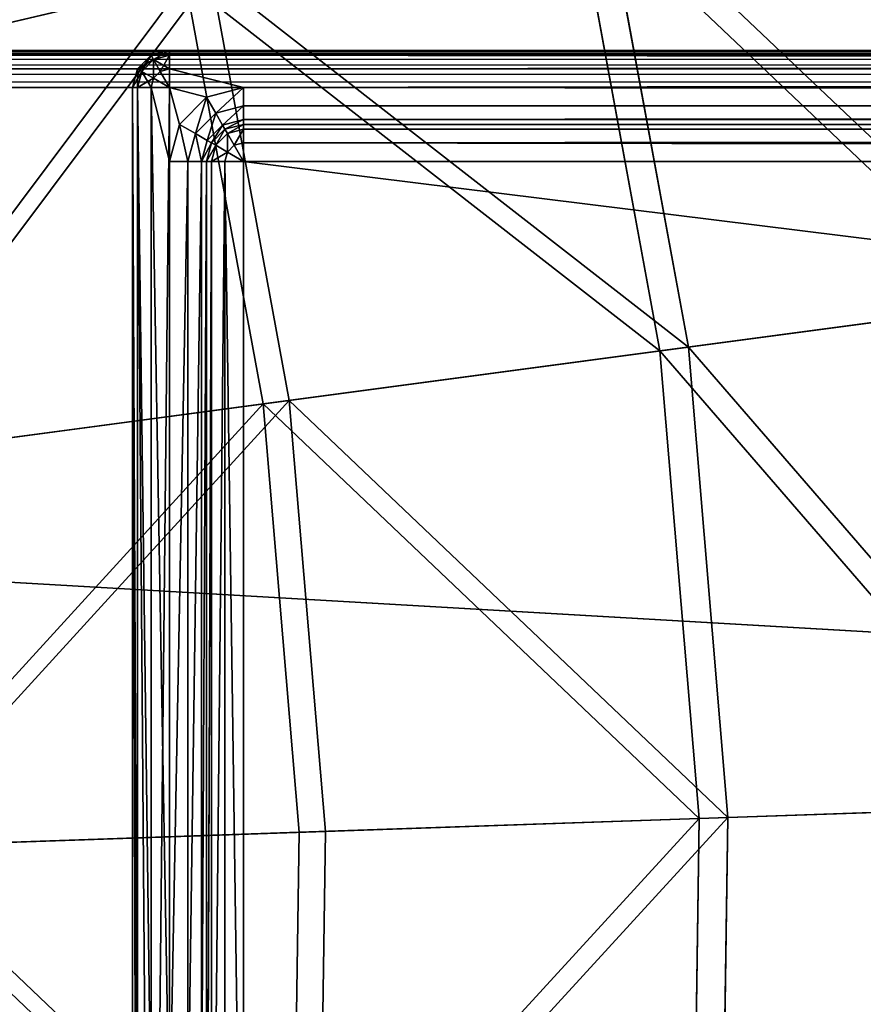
# Model space of a CAD drawing. Extents: x 0 to 923, y 0 to 335.
# Tile 72 of 164: x 278 to 301, y 167 to 193. Entities that reach past the tile are written whole.
import ezdxf

# ---------------------------------------------------------------- set-up
doc = ezdxf.new("R2010")
doc.units = 0
doc.layers.get('0').update_dxf_attribs({"color": 13, "linetype": 'CONTINUOUS'})

# ---------------------------------------------------------------- blocks, each defined once
blk = doc.blocks.new('GROUP_4')
for p, q in [((295.489, 184.509, 104.039), (293.196, 196.981, 104.039)), ((293.949, 197.159, 104.675), (296.257, 184.611, 104.675)), ((271.658, 191.917, 127.547), (283.351, 194.666, 116.673)), ((283.351, 194.666, 116.673), (285.465, 183.17, 116.673)), ((282.662, 194.504, 115.964), (271.04, 191.771, 126.772)), ((284.764, 183.076, 115.964), (282.662, 194.504, 115.964)), ((305.004, 185.78, 91.112), (295.489, 184.509, 104.039)), ((296.257, 184.611, 104.675), (305.829, 185.89, 91.669)), ((295.489, 184.509, 104.039), (284.764, 183.076, 115.964)), ((285.465, 183.17, 116.673), (296.257, 184.611, 104.675)), ((296.55, 171.871, 104.039), (295.489, 184.509, 104.039)), ((296.257, 184.611, 104.675), (297.323, 171.898, 104.675)), ((273.559, 181.58, 127.547), (285.465, 183.17, 116.673)), ((285.465, 183.17, 116.673), (286.443, 171.521, 116.673)), ((284.764, 183.076, 115.964), (272.93, 181.495, 126.772)), ((285.735, 171.497, 115.964), (284.764, 183.076, 115.964)), ((306.143, 172.204, 91.112), (296.55, 171.871, 104.039)), ((297.323, 171.898, 104.675), (306.975, 172.232, 91.669)), ((296.55, 171.871, 104.039), (285.735, 171.497, 115.964)), ((286.443, 171.521, 116.673), (297.323, 171.898, 104.675)), ((296.366, 159.191, 104.039), (296.55, 171.871, 104.039)), ((297.323, 171.898, 104.675), (297.139, 159.142, 104.675)), ((285.735, 171.497, 115.964), (273.803, 171.084, 126.772)), ((274.438, 171.106, 127.547), (286.443, 171.521, 116.673)), ((285.567, 159.878, 115.964), (285.735, 171.497, 115.964)), ((286.443, 171.521, 116.673), (286.273, 159.833, 116.673))]:
    blk.add_line(p, q)
mesh = blk.add_polyface()
corners = [(271.658, 191.917, 127.547), (280.12, 205.9, 116.673), (268.753, 202.018, 127.547), (283.351, 194.666, 116.673)]
mesh.append_faces([[corners[k] for k in face] for face in [(0, 1, 2), (1, 0, 3)]], dxfattribs={"vtx0": -1})
mesh = blk.add_polyface()
corners = [(279.45, 205.672, 115.964), (271.04, 191.771, 126.772), (268.152, 201.812, 126.772), (282.662, 194.504, 115.964)]
mesh.append_faces([[corners[k] for k in face] for face in [(0, 1, 2), (1, 0, 3)]], dxfattribs={"vtx0": -1})
mesh = blk.add_polyface()
corners = [(305.829, 185.89, 91.669), (293.949, 197.159, 104.675), (296.257, 184.611, 104.675), (303.35, 199.369, 91.669)]
mesh.append_faces([[corners[k] for k in face] for face in [(0, 1, 2), (1, 0, 3)]], dxfattribs={"vtx0": -1})
mesh = blk.add_polyface()
corners = [(293.196, 196.981, 104.039), (305.004, 185.78, 91.112), (295.489, 184.509, 104.039), (302.539, 199.179, 91.112)]
mesh.append_faces([[corners[k] for k in face] for face in [(0, 1, 2), (1, 0, 3)]], dxfattribs={"vtx0": -1})
mesh = blk.add_polyface()
corners = [(282.662, 194.504, 115.964), (295.489, 184.509, 104.039), (284.764, 183.076, 115.964), (293.196, 196.981, 104.039)]
mesh.append_faces([[corners[k] for k in face] for face in [(0, 1, 2), (1, 0, 3)]], dxfattribs={"vtx0": -1})
mesh = blk.add_polyface()
corners = [(296.257, 184.611, 104.675), (283.351, 194.666, 116.673), (285.465, 183.17, 116.673), (293.949, 197.159, 104.675)]
mesh.append_faces([[corners[k] for k in face] for face in [(0, 1, 2), (1, 0, 3)]], dxfattribs={"vtx0": -1})
mesh = blk.add_polyface()
corners = [(273.559, 181.58, 127.547), (283.351, 194.666, 116.673), (271.658, 191.917, 127.547), (285.465, 183.17, 116.673)]
mesh.append_faces([[corners[k] for k in face] for face in [(0, 1, 2), (1, 0, 3)]], dxfattribs={"vtx0": -1})
mesh = blk.add_polyface()
corners = [(282.662, 194.504, 115.964), (272.93, 181.495, 126.772), (271.04, 191.771, 126.772), (284.764, 183.076, 115.964)]
mesh.append_faces([[corners[k] for k in face] for face in [(0, 1, 2), (1, 0, 3)]], dxfattribs={"vtx0": -1})
mesh = blk.add_polyface()
corners = [(295.489, 184.509, 104.039), (306.143, 172.204, 91.112), (296.55, 171.871, 104.039), (305.004, 185.78, 91.112)]
mesh.append_faces([[corners[k] for k in face] for face in [(0, 1, 2), (1, 0, 3)]], dxfattribs={"vtx0": -1})
mesh = blk.add_polyface()
corners = [(306.975, 172.232, 91.669), (296.257, 184.611, 104.675), (297.323, 171.898, 104.675), (305.829, 185.89, 91.669)]
mesh.append_faces([[corners[k] for k in face] for face in [(0, 1, 2), (1, 0, 3)]], dxfattribs={"vtx0": -1})
mesh = blk.add_polyface()
corners = [(284.764, 183.076, 115.964), (296.55, 171.871, 104.039), (285.735, 171.497, 115.964), (295.489, 184.509, 104.039)]
mesh.append_faces([[corners[k] for k in face] for face in [(0, 1, 2), (1, 0, 3)]], dxfattribs={"vtx0": -1})
mesh = blk.add_polyface()
corners = [(297.323, 171.898, 104.675), (285.465, 183.17, 116.673), (286.443, 171.521, 116.673), (296.257, 184.611, 104.675)]
mesh.append_faces([[corners[k] for k in face] for face in [(0, 1, 2), (1, 0, 3)]], dxfattribs={"vtx0": -1})
mesh = blk.add_polyface()
corners = [(274.438, 171.106, 127.547), (285.465, 183.17, 116.673), (273.559, 181.58, 127.547), (286.443, 171.521, 116.673)]
mesh.append_faces([[corners[k] for k in face] for face in [(0, 1, 2), (1, 0, 3)]], dxfattribs={"vtx0": -1})
mesh = blk.add_polyface()
corners = [(284.764, 183.076, 115.964), (273.803, 171.084, 126.772), (272.93, 181.495, 126.772), (285.735, 171.497, 115.964)]
mesh.append_faces([[corners[k] for k in face] for face in [(0, 1, 2), (1, 0, 3)]], dxfattribs={"vtx0": -1})
mesh = blk.add_polyface()
corners = [(296.366, 159.191, 104.039), (306.143, 172.204, 91.112), (305.945, 158.581, 91.112), (296.55, 171.871, 104.039)]
mesh.append_faces([[corners[k] for k in face] for face in [(0, 1, 2), (1, 0, 3)]], dxfattribs={"vtx0": -1})
mesh = blk.add_polyface()
corners = [(306.975, 172.232, 91.669), (297.139, 159.142, 104.675), (306.777, 158.528, 91.669), (297.323, 171.898, 104.675)]
mesh.append_faces([[corners[k] for k in face] for face in [(0, 1, 2), (1, 0, 3)]], dxfattribs={"vtx0": -1})
mesh = blk.add_polyface()
corners = [(285.567, 159.878, 115.964), (296.55, 171.871, 104.039), (296.366, 159.191, 104.039), (285.735, 171.497, 115.964)]
mesh.append_faces([[corners[k] for k in face] for face in [(0, 1, 2), (1, 0, 3)]], dxfattribs={"vtx0": -1})
mesh = blk.add_polyface()
corners = [(297.323, 171.898, 104.675), (286.273, 159.833, 116.673), (297.139, 159.142, 104.675), (286.443, 171.521, 116.673)]
mesh.append_faces([[corners[k] for k in face] for face in [(0, 1, 2), (1, 0, 3)]], dxfattribs={"vtx0": -1})
mesh = blk.add_polyface()
corners = [(273.803, 171.084, 126.772), (285.567, 159.878, 115.964), (273.652, 160.637, 126.772), (285.735, 171.497, 115.964)]
mesh.append_faces([[corners[k] for k in face] for face in [(0, 1, 2), (1, 0, 3)]], dxfattribs={"vtx0": -1})
mesh = blk.add_polyface()
corners = [(286.273, 159.833, 116.673), (274.438, 171.106, 127.547), (274.286, 160.596, 127.547), (286.443, 171.521, 116.673)]
mesh.append_faces([[corners[k] for k in face] for face in [(0, 1, 2), (1, 0, 3)]], dxfattribs={"vtx0": -1})
blk = doc.blocks.new('COMPONENT_7')
blk.add_blockref('GROUP_4', (0, 0))
blk = doc.blocks.new('GROUP_2')
for p, q in [((829, 50, 1), (1, 50, 1)), ((829, 50, 49), (1, 50, 49)), ((1, 49.866, 0.5), (829, 49.866, 0.5)), ((1, 49.866, 49.5), (829, 49.866, 49.5)), ((1, 49.5, 0.134), (829, 49.5, 0.134)), ((1, 49.5, 49.866), (829, 49.5, 49.866)), ((829, 49), (1, 49)), ((829, 49, 50), (1, 49, 50))]:
    blk.add_line(p, q)
mesh = blk.add_polyface()
corners = [(1, 50, 1), (829, 49.866, 0.5), (1, 49.866, 0.5), (829, 50, 1)]
mesh.append_faces([[corners[k] for k in face] for face in [(0, 1, 2), (1, 0, 3)]], dxfattribs={"vtx0": -1})
mesh = blk.add_polyface()
corners = [(1, 49.866, 49.5), (829, 50, 49), (1, 50, 49), (829, 49.866, 49.5)]
mesh.append_faces([[corners[k] for k in face] for face in [(0, 1, 2), (1, 0, 3)]], dxfattribs={"vtx0": -1})
mesh = blk.add_polyface()
corners = [(1, 50, 49), (829, 50, 1), (1, 50, 1), (829, 50, 49)]
mesh.append_faces([[corners[k] for k in face] for face in [(0, 1, 2), (1, 0, 3)]], dxfattribs={"vtx0": -1})
mesh = blk.add_polyface()
corners = [(1, 49.866, 0.5), (829, 49.5, 0.134), (1, 49.5, 0.134), (829, 49.866, 0.5)]
mesh.append_faces([[corners[k] for k in face] for face in [(0, 1, 2), (1, 0, 3)]], dxfattribs={"vtx0": -1})
mesh = blk.add_polyface()
corners = [(1, 49.5, 49.866), (829, 49.866, 49.5), (1, 49.866, 49.5), (829, 49.5, 49.866)]
mesh.append_faces([[corners[k] for k in face] for face in [(0, 1, 2), (1, 0, 3)]], dxfattribs={"vtx0": -1})
mesh = blk.add_polyface()
corners = [(829, 49.5, 0.134), (1, 49), (1, 49.5, 0.134), (829, 49)]
mesh.append_faces([[corners[k] for k in face] for face in [(0, 1, 2), (1, 0, 3)]], dxfattribs={"vtx0": -1})
mesh = blk.add_polyface()
corners = [(829, 49, 50), (1, 49.5, 49.866), (1, 49, 50), (829, 49.5, 49.866)]
mesh.append_faces([[corners[k] for k in face] for face in [(0, 1, 2), (1, 0, 3)]], dxfattribs={"vtx0": -1})
mesh = blk.add_polyface()
corners = [(829, 49), (1, 1), (1, 49), (829, 1)]
mesh.append_faces([[corners[k] for k in face] for face in [(0, 1, 2), (1, 0, 3)]], dxfattribs={"vtx0": -1})
mesh = blk.add_polyface()
corners = [(829, 1, 50), (1, 49, 50), (1, 1, 50), (829, 49, 50)]
mesh.append_faces([[corners[k] for k in face] for face in [(0, 1, 2), (1, 0, 3)]], dxfattribs={"vtx0": -1})
blk = doc.blocks.new('GROUP_19')
for p, q in [((0.5, 49.866, 23), (0.134, 49.5, 23)), ((0.134, 49.5, 1), (0.5, 49.866, 1)), ((1, 50, 23), (0.5, 49.866, 23)), ((0.5, 49.866, 1), (1, 50, 1)), ((0.5, 49.866, 23), (0.567, 49.75, 23.5)), ((0.5, 49.866, 1), (0.567, 49.75, 0.5)), ((0.5, 49.866, 23), (0.5, 49.866, 1)), ((1, 49.866, 23.5), (0.567, 49.75, 23.5)), ((1, 49.866, 0.5), (0.567, 49.75, 0.5)), ((1, 49.866, 23.5), (1, 50, 23)), ((1, 49.866, 0.5), (1, 50, 1)), ((1, 50, 23), (359, 50, 23)), ((1, 50, 1), (359, 50, 1)), ((1, 50, 1), (1, 50, 23)), ((1, 49.5, 23.866), (1, 49.866, 23.5)), ((1, 49.5, 0.134), (1, 49.866, 0.5)), ((1, 49.866, 23.5), (359, 49.866, 23.5)), ((1, 49.866, 0.5), (359, 49.866, 0.5)), ((0.567, 49.75, 23.5), (0.25, 49.433, 23.5)), ((0.567, 49.75, 0.5), (0.25, 49.433, 0.5)), ((0.567, 49.75, 23.5), (0.75, 49.433, 23.866)), ((0.567, 49.75, 0.5), (0.75, 49.433, 0.134)), ((0.134, 49.5, 23), (0, 49, 23)), ((0, 49, 1), (0.134, 49.5, 1)), ((0.134, 49.5, 23), (0.25, 49.433, 23.5)), ((0.134, 49.5, 1), (0.25, 49.433, 0.5)), ((0.134, 49.5, 23), (0.134, 49.5, 1)), ((0.25, 49.433, 23.5), (0.134, 49, 23.5)), ((0.25, 49.433, 0.5), (0.134, 49, 0.5)), ((0.25, 49.433, 23.5), (0.567, 49.25, 23.866)), ((0.25, 49.433, 0.5), (0.567, 49.25, 0.134)), ((0.567, 49.25, 23.866), (0.5, 49, 23.866)), ((0.567, 49.25, 0.134), (0.5, 49, 0.134)), ((0.75, 49.433, 23.866), (0.567, 49.25, 23.866)), ((0.75, 49.433, 0.134), (0.567, 49.25, 0.134)), ((0.567, 49.25, 23.866), (1, 49, 24)), ((0.567, 49.25, 0.134), (1, 49)), ((1, 49.5, 23.866), (0.75, 49.433, 23.866)), ((1, 49.5, 0.134), (0.75, 49.433, 0.134)), ((0.75, 49.433, 23.866), (1, 49, 24)), ((0.75, 49.433, 0.134), (1, 49)), ((1, 49, 24), (1, 49.5, 23.866)), ((1, 49), (1, 49.5, 0.134)), ((1, 49.5, 23.866), (359, 49.5, 23.866)), ((1, 49.5, 0.134), (359, 49.5, 0.134)), ((0, 49, 23), (0.134, 49, 23.5)), ((0, 49, 1), (0.134, 49, 0.5)), ((0, 19.613, 23), (0, 49, 23)), ((0, 49, 23), (0, 49, 1)), ((0, 1, 1), (0, 49, 1)), ((0.134, 49, 23.5), (0.5, 49, 23.866)), ((0.134, 49, 0.5), (0.5, 49, 0.134)), ((0.134, 20.113, 23.5), (0.134, 49, 23.5)), ((0.134, 1, 0.5), (0.134, 49, 0.5)), ((0.5, 49, 23.866), (1, 49, 24)), ((0.5, 49, 0.134), (1, 49)), ((0.5, 20.479, 23.866), (0.5, 49, 23.866)), ((0.5, 1, 0.134), (0.5, 49, 0.134)), ((1, 49, 24), (1, 47, 24)), ((359, 49), (1, 49)), ((1, 49), (1, 1)), ((3, 49, 24), (1, 49, 24)), ((359, 49, 24), (1, 49, 24)), ((1, 49, 24), (1, 20.613, 24)), ((2, 48.732, 24), (3, 49, 24)), ((357, 49, 24), (3, 49, 24)), ((3, 49, 24), (3, 48.5, 23.866)), ((1.268, 48, 24), (2, 48.732, 24)), ((2.25, 48.299, 23.866), (2, 48.732, 24)), ((3, 48.5, 23.866), (2.25, 48.299, 23.866)), ((3, 48.5, 23.866), (357, 48.5, 23.866)), ((3, 48.5, 23.866), (3, 48.134, 23.5)), ((2.25, 48.299, 23.866), (1.701, 47.75, 23.866)), ((2.433, 47.982, 23.5), (2.25, 48.299, 23.866)), ((1, 47, 24), (1.268, 48, 24)), ((1.701, 47.75, 23.866), (1.268, 48, 24)), ((2.433, 47.982, 23.5), (2.018, 47.567, 23.5)), ((3, 48.134, 23.5), (2.433, 47.982, 23.5)), ((2.5, 47.866, 23), (2.433, 47.982, 23.5)), ((2.5, 47.866, 23), (3, 48, 23)), ((3, 48, 3), (2.5, 47.866, 3)), ((3, 48.134, 23.5), (357, 48.134, 23.5)), ((3, 48.134, 23.5), (3, 48, 23)), ((357, 48, 23), (3, 48, 23)), ((3, 48, 23), (3, 48, 3)), ((357, 48, 3), (3, 48, 3)), ((3, 47.866, 2.5), (3, 48, 3)), ((1.701, 47.75, 23.866), (1.5, 47, 23.866)), ((2.018, 47.567, 23.5), (1.701, 47.75, 23.866)), ((2.5, 47.866, 3), (2.134, 47.5, 3)), ((2.134, 47.5, 23), (2.5, 47.866, 23)), ((2.567, 47.75, 2.5), (2.25, 47.433, 2.5)), ((2.5, 47.866, 3), (2.5, 47.866, 23)), ((2.5, 47.866, 3), (2.567, 47.75, 2.5)), ((3, 47.866, 2.5), (2.567, 47.75, 2.5)), ((2.567, 47.75, 2.5), (2.75, 47.433, 2.134)), ((3, 47.5, 2.134), (3, 47.866, 2.5)), ((3, 47.866, 2.5), (357, 47.866, 2.5)), ((2.018, 47.567, 23.5), (1.866, 47, 23.5)), ((2.134, 47.5, 3), (2, 47, 3)), ((2, 47, 23), (2.134, 47.5, 23)), ((2.134, 47.5, 23), (2.018, 47.567, 23.5)), ((2.134, 47.5, 3), (2.134, 47.5, 23)), ((2.134, 47.5, 3), (2.25, 47.433, 2.5)), ((2.25, 47.433, 2.5), (2.134, 47, 2.5)), ((2.25, 47.433, 2.5), (2.567, 47.25, 2.134)), ((2.75, 47.433, 2.134), (2.567, 47.25, 2.134)), ((3, 47.5, 2.134), (2.75, 47.433, 2.134)), ((2.75, 47.433, 2.134), (3, 47, 2)), ((3, 47.5, 2.134), (357, 47.5, 2.134)), ((3, 47, 2), (3, 47.5, 2.134)), ((2.567, 47.25, 2.134), (2.5, 47, 2.134)), ((2.567, 47.25, 2.134), (3, 47, 2)), ((1, 47, 24), (1, 20.613, 24)), ((1.5, 47, 23.866), (1, 47, 24)), ((1.5, 20.479, 23.866), (1.5, 47, 23.866)), ((1.866, 47, 23.5), (1.5, 47, 23.866)), ((1.866, 20.113, 23.5), (1.866, 47, 23.5)), ((2, 47, 23), (1.866, 47, 23.5)), ((2, 47, 23), (2, 47, 3)), ((2, 19.613, 23), (2, 47, 23)), ((2, 47, 3), (2.134, 47, 2.5)), ((2, 11.698, 3), (2, 47, 3)), ((2, 47, 3), (2, 11.198, 3)), ((2.134, 11.198, 2.5), (2.134, 47, 2.5)), ((2.134, 47, 2.5), (2.5, 47, 2.134)), ((2.5, 11.198, 2.134), (2.5, 47, 2.134)), ((2.5, 47, 2.134), (3, 47, 2)), ((357, 47, 2), (3, 47, 2)), ((3, 47, 2), (3, 11.198, 2))]:
    blk.add_line(p, q)
mesh = blk.add_polyface()
corners = [(0.25, 49.433, 23.5), (0.5, 49.866, 23), (0.134, 49.5, 23), (0.567, 49.75, 23.5)]
mesh.append_faces([[corners[k] for k in face] for face in [(0, 1, 2), (1, 0, 3)]], dxfattribs={"vtx0": -1})
mesh = blk.add_polyface()
corners = [(0.134, 49.5, 1), (0.567, 49.75, 0.5), (0.25, 49.433, 0.5), (0.5, 49.866, 1)]
mesh.append_faces([[corners[k] for k in face] for face in [(0, 1, 2), (1, 0, 3)]], dxfattribs={"vtx0": -1})
mesh = blk.add_polyface()
corners = [(0.134, 49.5, 23), (0.5, 49.866, 1), (0.134, 49.5, 1), (0.5, 49.866, 23)]
mesh.append_faces([[corners[k] for k in face] for face in [(0, 1, 2), (1, 0, 3)]], dxfattribs={"vtx0": -1})
mesh = blk.add_polyface()
corners = [(0.567, 49.75, 23.5), (1, 50, 23), (0.5, 49.866, 23), (1, 49.866, 23.5)]
mesh.append_faces([[corners[k] for k in face] for face in [(0, 1, 2), (1, 0, 3)]], dxfattribs={"vtx0": -1})
mesh = blk.add_polyface()
corners = [(0.5, 49.866, 1), (1, 49.866, 0.5), (0.567, 49.75, 0.5), (1, 50, 1)]
mesh.append_faces([[corners[k] for k in face] for face in [(0, 1, 2), (1, 0, 3)]], dxfattribs={"vtx0": -1})
mesh = blk.add_polyface()
corners = [(0.5, 49.866, 23), (1, 50, 1), (0.5, 49.866, 1), (1, 50, 23)]
mesh.append_faces([[corners[k] for k in face] for face in [(0, 1, 2), (1, 0, 3)]], dxfattribs={"vtx0": -1})
mesh = blk.add_polyface()
corners = [(0.75, 49.433, 23.866), (1, 49.866, 23.5), (0.567, 49.75, 23.5), (1, 49.5, 23.866)]
mesh.append_faces([[corners[k] for k in face] for face in [(0, 1, 2), (1, 0, 3)]], dxfattribs={"vtx0": -1})
mesh = blk.add_polyface()
corners = [(0.567, 49.75, 0.5), (1, 49.5, 0.134), (0.75, 49.433, 0.134), (1, 49.866, 0.5)]
mesh.append_faces([[corners[k] for k in face] for face in [(0, 1, 2), (1, 0, 3)]], dxfattribs={"vtx0": -1})
mesh = blk.add_polyface()
corners = [(1, 50, 23), (359, 50, 1), (1, 50, 1), (359, 50, 23)]
mesh.append_faces([[corners[k] for k in face] for face in [(0, 1, 2), (1, 0, 3)]], dxfattribs={"vtx0": -1})
mesh = blk.add_polyface()
corners = [(1, 49.866, 23.5), (359, 50, 23), (1, 50, 23), (359, 49.866, 23.5)]
mesh.append_faces([[corners[k] for k in face] for face in [(0, 1, 2), (1, 0, 3)]], dxfattribs={"vtx0": -1})
mesh = blk.add_polyface()
corners = [(1, 50, 1), (359, 49.866, 0.5), (1, 49.866, 0.5), (359, 50, 1)]
mesh.append_faces([[corners[k] for k in face] for face in [(0, 1, 2), (1, 0, 3)]], dxfattribs={"vtx0": -1})
mesh = blk.add_polyface()
corners = [(1, 49.5, 23.866), (359, 49.866, 23.5), (1, 49.866, 23.5), (359, 49.5, 23.866)]
mesh.append_faces([[corners[k] for k in face] for face in [(0, 1, 2), (1, 0, 3)]], dxfattribs={"vtx0": -1})
mesh = blk.add_polyface()
corners = [(1, 49.866, 0.5), (359, 49.5, 0.134), (1, 49.5, 0.134), (359, 49.866, 0.5)]
mesh.append_faces([[corners[k] for k in face] for face in [(0, 1, 2), (1, 0, 3)]], dxfattribs={"vtx0": -1})
mesh = blk.add_polyface()
corners = [(0.567, 49.25, 23.866), (0.567, 49.75, 23.5), (0.25, 49.433, 23.5), (0.75, 49.433, 23.866)]
mesh.append_faces([[corners[k] for k in face] for face in [(0, 1, 2), (1, 0, 3)]], dxfattribs={"vtx0": -1})
mesh = blk.add_polyface()
corners = [(0.567, 49.75, 0.5), (0.567, 49.25, 0.134), (0.25, 49.433, 0.5), (0.75, 49.433, 0.134)]
mesh.append_faces([[corners[k] for k in face] for face in [(0, 1, 2), (1, 0, 3)]], dxfattribs={"vtx0": -1})
mesh = blk.add_polyface()
corners = [(0.25, 49.433, 23.5), (0, 49, 23), (0.134, 49, 23.5), (0.134, 49.5, 23)]
mesh.append_faces([[corners[k] for k in face] for face in [(0, 1, 2), (1, 0, 3)]], dxfattribs={"vtx0": -1})
mesh = blk.add_polyface()
corners = [(0.134, 49.5, 1), (0.134, 49, 0.5), (0, 49, 1), (0.25, 49.433, 0.5)]
mesh.append_faces([[corners[k] for k in face] for face in [(0, 1, 2), (1, 0, 3)]], dxfattribs={"vtx0": -1})
mesh = blk.add_polyface()
corners = [(0.134, 49.5, 23), (0, 49, 1), (0, 49, 23), (0.134, 49.5, 1)]
mesh.append_faces([[corners[k] for k in face] for face in [(0, 1, 2), (1, 0, 3)]], dxfattribs={"vtx0": -1})
mesh = blk.add_polyface()
corners = [(0.567, 49.25, 23.866), (0.134, 49, 23.5), (0.5, 49, 23.866), (0.25, 49.433, 23.5)]
mesh.append_faces([[corners[k] for k in face] for face in [(0, 1, 2), (1, 0, 3)]], dxfattribs={"vtx0": -1})
mesh = blk.add_polyface()
corners = [(0.25, 49.433, 0.5), (0.5, 49, 0.134), (0.134, 49, 0.5), (0.567, 49.25, 0.134)]
mesh.append_faces([[corners[k] for k in face] for face in [(0, 1, 2), (1, 0, 3)]], dxfattribs={"vtx0": -1})
mesh = blk.add_polyface()
corners = [(1, 49, 24), (0.567, 49.25, 23.866), (0.5, 49, 23.866)]
mesh.append_faces([[corners[k] for k in face] for face in [(0, 1, 2)]])
mesh = blk.add_polyface()
corners = [(1, 49), (0.5, 49, 0.134), (0.567, 49.25, 0.134)]
mesh.append_faces([[corners[k] for k in face] for face in [(0, 1, 2)]])
mesh = blk.add_polyface()
corners = [(1, 49, 24), (0.75, 49.433, 23.866), (0.567, 49.25, 23.866)]
mesh.append_faces([[corners[k] for k in face] for face in [(0, 1, 2)]])
mesh = blk.add_polyface()
corners = [(1, 49), (0.567, 49.25, 0.134), (0.75, 49.433, 0.134)]
mesh.append_faces([[corners[k] for k in face] for face in [(0, 1, 2)]])
mesh = blk.add_polyface()
corners = [(1, 49.5, 23.866), (0.75, 49.433, 23.866), (1, 49, 24)]
mesh.append_faces([[corners[k] for k in face] for face in [(0, 1, 2)]])
mesh = blk.add_polyface()
corners = [(1, 49), (0.75, 49.433, 0.134), (1, 49.5, 0.134)]
mesh.append_faces([[corners[k] for k in face] for face in [(0, 1, 2)]])
mesh = blk.add_polyface()
corners = [(3, 49, 24), (1, 49.5, 23.866), (1, 49, 24), (359, 49.5, 23.866), (357, 49, 24), (359, 49, 24)]
mesh.append_faces([[corners[k] for k in face] for face in [(0, 1, 2), (3, 4, 5)]], dxfattribs={"vtx0": -1})
mesh.append_faces([[corners[k] for k in face] for face in [(1, 0, 3)]], dxfattribs={"vtx0": -1, "vtx1": -1})
mesh.append_faces([[corners[k] for k in face] for face in [(3, 0, 4)]], dxfattribs={"vtx0": -1, "vtx2": -1})
mesh = blk.add_polyface()
corners = [(359, 49.5, 0.134), (1, 49), (1, 49.5, 0.134), (359, 49)]
mesh.append_faces([[corners[k] for k in face] for face in [(0, 1, 2), (1, 0, 3)]], dxfattribs={"vtx0": -1})
mesh = blk.add_polyface()
corners = [(0, 19.613, 23), (0, 18.198, 17), (0, 18.198, 21.586), (0, 19.198, 16.732), (0, 19.93, 16), (0, 49, 23), (0, 20.198, 15), (0, 12.784, 23), (0, 1, 1), (0, 1, 23), (0, 14.198, 15), (0, 14.466, 14), (0, 15.198, 13.268), (0, 49, 1), (0, 14.198, 21.586), (0, 16.198, 13), (0, 18.198, 13), (0, 19.198, 13.268), (0, 19.93, 14)]
mesh.append_faces([[corners[k] for k in face] for face in [(0, 1, 2), (7, 8, 9), (10, 7, 14)]], dxfattribs={"vtx0": -1})
mesh.append_faces([[corners[k] for k in face] for face in [(1, 0, 3), (3, 0, 4), (4, 5, 6), (8, 12, 13), (13, 6, 5)]], dxfattribs={"vtx0": -1, "vtx1": -1})
mesh.append_faces([[corners[k] for k in face] for face in [(8, 7, 10)]], dxfattribs={"vtx0": -1, "vtx1": -1, "vtx2": -1})
mesh.append_faces([[corners[k] for k in face] for face in [(4, 0, 5), (8, 10, 11), (8, 11, 12), (13, 12, 15), (13, 15, 16), (13, 16, 17), (13, 17, 18), (13, 18, 6)]], dxfattribs={"vtx0": -1, "vtx2": -1})
mesh = blk.add_polyface()
corners = [(0.134, 20.113, 23.5), (0, 49, 23), (0, 19.613, 23), (0.134, 49, 23.5)]
mesh.append_faces([[corners[k] for k in face] for face in [(0, 1, 2), (1, 0, 3)]], dxfattribs={"vtx0": -1})
mesh = blk.add_polyface()
corners = [(0, 49, 1), (0.134, 1, 0.5), (0, 1, 1), (0.134, 49, 0.5)]
mesh.append_faces([[corners[k] for k in face] for face in [(0, 1, 2), (1, 0, 3)]], dxfattribs={"vtx0": -1})
mesh = blk.add_polyface()
corners = [(0.5, 20.479, 23.866), (0.134, 49, 23.5), (0.134, 20.113, 23.5), (0.5, 49, 23.866)]
mesh.append_faces([[corners[k] for k in face] for face in [(0, 1, 2), (1, 0, 3)]], dxfattribs={"vtx0": -1})
mesh = blk.add_polyface()
corners = [(0.134, 49, 0.5), (0.5, 1, 0.134), (0.134, 1, 0.5), (0.5, 49, 0.134)]
mesh.append_faces([[corners[k] for k in face] for face in [(0, 1, 2), (1, 0, 3)]], dxfattribs={"vtx0": -1})
mesh = blk.add_polyface()
corners = [(1, 49, 24), (0.5, 49, 23.866), (1, 47, 24), (1, 20.613, 24), (0.5, 20.479, 23.866)]
mesh.append_faces([[corners[k] for k in face] for face in [(3, 1, 4)]], dxfattribs={"vtx0": -1})
mesh.append_faces([[corners[k] for k in face] for face in [(1, 3, 2)]], dxfattribs={"vtx0": -1, "vtx2": -1})
mesh.append_faces([[corners[k] for k in face] for face in [(0, 1, 2)]], dxfattribs={"vtx1": -1})
mesh = blk.add_polyface()
corners = [(1, 49), (0.5, 1, 0.134), (0.5, 49, 0.134), (1, 1)]
mesh.append_faces([[corners[k] for k in face] for face in [(0, 1, 2), (1, 0, 3)]], dxfattribs={"vtx0": -1})
mesh = blk.add_polyface()
corners = [(1.268, 48, 24), (1, 49, 24), (1, 47, 24), (2, 48.732, 24), (3, 49, 24)]
mesh.append_faces([[corners[k] for k in face] for face in [(0, 1, 2), (1, 3, 4)]], dxfattribs={"vtx0": -1})
mesh.append_faces([[corners[k] for k in face] for face in [(1, 0, 3)]], dxfattribs={"vtx0": -1, "vtx2": -1})
mesh = blk.add_polyface()
corners = [(359, 49), (1, 1), (1, 49), (359, 1)]
mesh.append_faces([[corners[k] for k in face] for face in [(0, 1, 2), (1, 0, 3)]], dxfattribs={"vtx0": -1})
mesh = blk.add_polyface()
corners = [(2.25, 48.299, 23.866), (3, 49, 24), (2, 48.732, 24), (3, 48.5, 23.866)]
mesh.append_faces([[corners[k] for k in face] for face in [(0, 1, 2), (1, 0, 3)]], dxfattribs={"vtx0": -1})
mesh = blk.add_polyface()
corners = [(357, 48.5, 23.866), (3, 49, 24), (3, 48.5, 23.866), (357, 49, 24)]
mesh.append_faces([[corners[k] for k in face] for face in [(0, 1, 2), (1, 0, 3)]], dxfattribs={"vtx0": -1})
mesh = blk.add_polyface()
corners = [(1.701, 47.75, 23.866), (2, 48.732, 24), (1.268, 48, 24), (2.25, 48.299, 23.866)]
mesh.append_faces([[corners[k] for k in face] for face in [(0, 1, 2), (1, 0, 3)]], dxfattribs={"vtx0": -1})
mesh = blk.add_polyface()
corners = [(3, 48.5, 23.866), (2.433, 47.982, 23.5), (3, 48.134, 23.5), (2.25, 48.299, 23.866)]
mesh.append_faces([[corners[k] for k in face] for face in [(0, 1, 2), (1, 0, 3)]], dxfattribs={"vtx0": -1})
mesh = blk.add_polyface()
corners = [(357, 48.5, 23.866), (3, 48.134, 23.5), (357, 48.134, 23.5), (3, 48.5, 23.866)]
mesh.append_faces([[corners[k] for k in face] for face in [(0, 1, 2), (1, 0, 3)]], dxfattribs={"vtx0": -1})
mesh = blk.add_polyface()
corners = [(2.018, 47.567, 23.5), (2.25, 48.299, 23.866), (1.701, 47.75, 23.866), (2.433, 47.982, 23.5)]
mesh.append_faces([[corners[k] for k in face] for face in [(0, 1, 2), (1, 0, 3)]], dxfattribs={"vtx0": -1})
mesh = blk.add_polyface()
corners = [(1.5, 47, 23.866), (1.268, 48, 24), (1, 47, 24), (1.701, 47.75, 23.866)]
mesh.append_faces([[corners[k] for k in face] for face in [(0, 1, 2), (1, 0, 3)]], dxfattribs={"vtx0": -1})
mesh = blk.add_polyface()
corners = [(2.433, 47.982, 23.5), (2.134, 47.5, 23), (2.5, 47.866, 23), (2.018, 47.567, 23.5)]
mesh.append_faces([[corners[k] for k in face] for face in [(0, 1, 2), (1, 0, 3)]], dxfattribs={"vtx0": -1})
mesh = blk.add_polyface()
corners = [(3, 48.134, 23.5), (2.5, 47.866, 23), (3, 48, 23), (2.433, 47.982, 23.5)]
mesh.append_faces([[corners[k] for k in face] for face in [(0, 1, 2), (1, 0, 3)]], dxfattribs={"vtx0": -1})
mesh = blk.add_polyface()
corners = [(3, 48, 23), (2.5, 47.866, 3), (3, 48, 3), (2.5, 47.866, 23)]
mesh.append_faces([[corners[k] for k in face] for face in [(0, 1, 2), (1, 0, 3)]], dxfattribs={"vtx0": -1})
mesh = blk.add_polyface()
corners = [(3, 48, 3), (2.567, 47.75, 2.5), (3, 47.866, 2.5), (2.5, 47.866, 3)]
mesh.append_faces([[corners[k] for k in face] for face in [(0, 1, 2), (1, 0, 3)]], dxfattribs={"vtx0": -1})
mesh = blk.add_polyface()
corners = [(357, 48.134, 23.5), (3, 48, 23), (357, 48, 23), (3, 48.134, 23.5)]
mesh.append_faces([[corners[k] for k in face] for face in [(0, 1, 2), (1, 0, 3)]], dxfattribs={"vtx0": -1})
mesh = blk.add_polyface()
corners = [(357, 48, 23), (3, 48, 3), (357, 48, 3), (3, 48, 23)]
mesh.append_faces([[corners[k] for k in face] for face in [(0, 1, 2), (1, 0, 3)]], dxfattribs={"vtx0": -1})
mesh = blk.add_polyface()
corners = [(357, 48, 3), (3, 47.866, 2.5), (357, 47.866, 2.5), (3, 48, 3)]
mesh.append_faces([[corners[k] for k in face] for face in [(0, 1, 2), (1, 0, 3)]], dxfattribs={"vtx0": -1})
mesh = blk.add_polyface()
corners = [(1.866, 47, 23.5), (1.701, 47.75, 23.866), (1.5, 47, 23.866), (2.018, 47.567, 23.5)]
mesh.append_faces([[corners[k] for k in face] for face in [(0, 1, 2), (1, 0, 3)]], dxfattribs={"vtx0": -1})
mesh = blk.add_polyface()
corners = [(2.5, 47.866, 23), (2.134, 47.5, 3), (2.5, 47.866, 3), (2.134, 47.5, 23)]
mesh.append_faces([[corners[k] for k in face] for face in [(0, 1, 2), (1, 0, 3)]], dxfattribs={"vtx0": -1})
mesh = blk.add_polyface()
corners = [(2.5, 47.866, 3), (2.25, 47.433, 2.5), (2.567, 47.75, 2.5), (2.134, 47.5, 3)]
mesh.append_faces([[corners[k] for k in face] for face in [(0, 1, 2), (1, 0, 3)]], dxfattribs={"vtx0": -1})
mesh = blk.add_polyface()
corners = [(2.567, 47.25, 2.134), (2.567, 47.75, 2.5), (2.25, 47.433, 2.5), (2.75, 47.433, 2.134)]
mesh.append_faces([[corners[k] for k in face] for face in [(0, 1, 2), (1, 0, 3)]], dxfattribs={"vtx0": -1})
mesh = blk.add_polyface()
corners = [(3, 47.866, 2.5), (2.75, 47.433, 2.134), (3, 47.5, 2.134), (2.567, 47.75, 2.5)]
mesh.append_faces([[corners[k] for k in face] for face in [(0, 1, 2), (1, 0, 3)]], dxfattribs={"vtx0": -1})
mesh = blk.add_polyface()
corners = [(357, 47.866, 2.5), (3, 47.5, 2.134), (357, 47.5, 2.134), (3, 47.866, 2.5)]
mesh.append_faces([[corners[k] for k in face] for face in [(0, 1, 2), (1, 0, 3)]], dxfattribs={"vtx0": -1})
mesh = blk.add_polyface()
corners = [(2.134, 47.5, 23), (1.866, 47, 23.5), (2, 47, 23), (2.018, 47.567, 23.5)]
mesh.append_faces([[corners[k] for k in face] for face in [(0, 1, 2), (1, 0, 3)]], dxfattribs={"vtx0": -1})
mesh = blk.add_polyface()
corners = [(2.134, 47.5, 3), (2, 47, 23), (2, 47, 3), (2.134, 47.5, 23)]
mesh.append_faces([[corners[k] for k in face] for face in [(0, 1, 2), (1, 0, 3)]], dxfattribs={"vtx0": -1})
mesh = blk.add_polyface()
corners = [(2.25, 47.433, 2.5), (2, 47, 3), (2.134, 47, 2.5), (2.134, 47.5, 3)]
mesh.append_faces([[corners[k] for k in face] for face in [(0, 1, 2), (1, 0, 3)]], dxfattribs={"vtx0": -1})
mesh = blk.add_polyface()
corners = [(2.567, 47.25, 2.134), (2.134, 47, 2.5), (2.5, 47, 2.134), (2.25, 47.433, 2.5)]
mesh.append_faces([[corners[k] for k in face] for face in [(0, 1, 2), (1, 0, 3)]], dxfattribs={"vtx0": -1})
mesh = blk.add_polyface()
corners = [(3, 47, 2), (2.75, 47.433, 2.134), (2.567, 47.25, 2.134)]
mesh.append_faces([[corners[k] for k in face] for face in [(0, 1, 2)]])
mesh = blk.add_polyface()
corners = [(3, 47.5, 2.134), (2.75, 47.433, 2.134), (3, 47, 2)]
mesh.append_faces([[corners[k] for k in face] for face in [(0, 1, 2)]])
mesh = blk.add_polyface()
corners = [(357, 47, 2), (3, 47.5, 2.134), (3, 47, 2), (357, 47.5, 2.134)]
mesh.append_faces([[corners[k] for k in face] for face in [(0, 1, 2), (1, 0, 3)]], dxfattribs={"vtx0": -1})
mesh = blk.add_polyface()
corners = [(3, 47, 2), (2.567, 47.25, 2.134), (2.5, 47, 2.134)]
mesh.append_faces([[corners[k] for k in face] for face in [(0, 1, 2)]])
mesh = blk.add_polyface()
corners = [(1, 20.613, 24), (1.5, 47, 23.866), (1, 47, 24), (1.5, 20.479, 23.866)]
mesh.append_faces([[corners[k] for k in face] for face in [(0, 1, 2), (1, 0, 3)]], dxfattribs={"vtx0": -1})
mesh = blk.add_polyface()
corners = [(1.866, 47, 23.5), (1.5, 20.479, 23.866), (1.866, 20.113, 23.5), (1.5, 47, 23.866)]
mesh.append_faces([[corners[k] for k in face] for face in [(0, 1, 2), (1, 0, 3)]], dxfattribs={"vtx0": -1})
mesh = blk.add_polyface()
corners = [(2, 47, 23), (1.866, 20.113, 23.5), (2, 19.613, 23), (1.866, 47, 23.5)]
mesh.append_faces([[corners[k] for k in face] for face in [(0, 1, 2), (1, 0, 3)]], dxfattribs={"vtx0": -1})
mesh = blk.add_polyface()
corners = [(2, 47, 3), (2, 16.698, 13), (2, 11.698, 3), (2, 17.198, 13), (2, 18.198, 13), (2, 19.198, 13.268), (2, 19.93, 14), (2, 20.198, 15), (2, 19.198, 16.732), (2, 18.198, 21.586), (2, 18.198, 17), (2, 19.613, 23), (2, 19.93, 16), (2, 47, 23)]
mesh.append_faces([[corners[k] for k in face] for face in [(0, 1, 2), (8, 9, 10)]], dxfattribs={"vtx0": -1})
mesh.append_faces([[corners[k] for k in face] for face in [(1, 0, 3), (3, 0, 4), (4, 0, 5), (5, 0, 6), (6, 0, 7), (9, 8, 11), (11, 12, 13), (13, 7, 0)]], dxfattribs={"vtx0": -1, "vtx1": -1})
mesh.append_faces([[corners[k] for k in face] for face in [(11, 8, 12), (13, 12, 7)]], dxfattribs={"vtx0": -1, "vtx2": -1})
mesh = blk.add_polyface()
corners = [(2.134, 47, 2.5), (2, 11.198, 3), (2.134, 11.198, 2.5), (2, 11.698, 3), (2, 47, 3)]
mesh.append_faces([[corners[k] for k in face] for face in [(0, 1, 2), (3, 0, 4)]], dxfattribs={"vtx0": -1})
mesh.append_faces([[corners[k] for k in face] for face in [(1, 0, 3)]], dxfattribs={"vtx0": -1, "vtx1": -1})
mesh = blk.add_polyface()
corners = [(2.5, 47, 2.134), (2.134, 11.198, 2.5), (2.5, 11.198, 2.134), (2.134, 47, 2.5)]
mesh.append_faces([[corners[k] for k in face] for face in [(0, 1, 2), (1, 0, 3)]], dxfattribs={"vtx0": -1})
mesh = blk.add_polyface()
corners = [(3, 11.198, 2), (2.5, 47, 2.134), (2.5, 11.198, 2.134), (3, 47, 2)]
mesh.append_faces([[corners[k] for k in face] for face in [(0, 1, 2), (1, 0, 3)]], dxfattribs={"vtx0": -1})
mesh = blk.add_polyface()
corners = [(357, 3, 2), (3, 9.198, 2), (3, 3, 2), (3, 11.198, 2), (3, 47, 2), (357, 47, 2)]
mesh.append_faces([[corners[k] for k in face] for face in [(0, 1, 2), (4, 0, 5)]], dxfattribs={"vtx0": -1})
mesh.append_faces([[corners[k] for k in face] for face in [(1, 0, 3), (3, 0, 4)]], dxfattribs={"vtx0": -1, "vtx1": -1})
blk = doc.blocks.new('GROUP_9')
blk.add_blockref('GROUP_19', (1.353, 0, 730))
blk = doc.blocks.new('GROUP_7')
for name, p in [('COMPONENT_7', (0, 0)), ('GROUP_2', (46.229, 142.633, 187.329)), ('GROUP_9', (279.876, 142.633, 237.329))]:
    blk.add_blockref(name, p)

msp = doc.modelspace()

# ---------------------------------------------------------------- block references
msp.add_blockref('GROUP_7', (0, 0))

doc.saveas('drawing.dxf')
